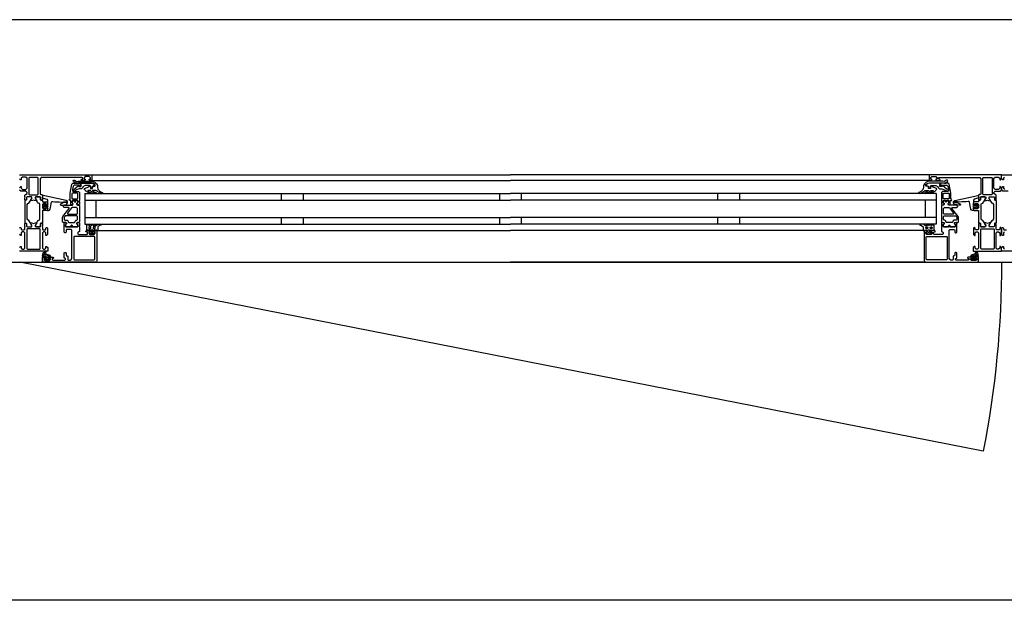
# Model space of a CAD drawing. Header units: millimetres. Extents: x -532 to 413144, y -532 to 654275.
# Tile 152 of 210: x 38700 to 39603, y 29168 to 29700. Entities that reach past the tile are written whole.
import ezdxf

# ---------------------------------------------------------------- set-up
doc = ezdxf.new("R2010")
doc.units = ezdxf.units.MM
doc.header["$LTSCALE"] = 100
for name, color, linetype in [('A-0310-KOZIJN-BU', 7, 'Continuous'), ('A-0410-AFWERKING-GEVEL', 7, 'Continuous'), ('BL313---_BUDEUR', 1, 'Continuous')]:
    doc.layers.add(name, color=color, linetype=linetype)

msp = doc.modelspace()

# ---------------------------------------------------------------- linework, layer by layer
at = {"layer": 'A-0310-KOZIJN-BU'}
for p, q in [((38940, 29540.625), (38940, 29534.625)), ((38960, 29540.625), (38960, 29534.625)), ((39140, 29540.625), (39140, 29534.625)), ((39160, 29534.625), (39160, 29540.625)), ((39340, 29534.625), (39340, 29540.625)), ((39360, 29534.625), (39360, 29540.625)), ((38940, 29518.625), (38940, 29512.625)), ((38960, 29518.625), (38960, 29512.625)), ((39140, 29518.625), (39140, 29512.625)), ((39160, 29512.625), (39160, 29518.625)), ((39340, 29512.625), (39340, 29518.625)), ((39360, 29512.625), (39360, 29518.625))]:
    msp.add_line(p, q, dxfattribs=at)
at = {"layer": 'A-0310-KOZIJN-BU', "ltscale": 10}
for points in [[(40500, 29700), (21600, 29700)], [(38700, 29557.625), (38766, 29557.625), (38766.5, 29557.125), (38766.5, 29553.125), (38766, 29552.625), (38764.5, 29552.625), (38764, 29553.125), (38764, 29553.625), (38765, 29553.625), (38765, 29555.125), (38764, 29556.125), (38760.25, 29556.125), (38759.25, 29555.125), (38759.25, 29553.625), (38760.25, 29553.625), (38760.25, 29553.125), (38759.75, 29552.625), (38756.75, 29552.625), (38756.25, 29553.125), (38756.75, 29553.625), (38757.25, 29553.625), (38758.25, 29554.125), (38758.25, 29554.9375), (38757.25, 29555.4375), (38726, 29555.4375), (38719.875, 29555.1875), (38719, 29554.1875), (38719, 29540.125), (38719.5, 29539.625), (38720.5, 29539.625), (38721, 29539.125), (38721, 29537.625), (38720.75, 29536.90625), (38721, 29536.625), (38721, 29534.71875), (38720.625, 29534.4375), (38719.625, 29534.4375), (38719.375, 29534.71875), (38719.375, 29537.125), (38718.875, 29537.625), (38715, 29537.625), (38714.5, 29537.125), (38714.5, 29536.4375), (38715.875, 29534.03125), (38715.875, 29533.9375), (38715.8125, 29533.84375), (38715.75, 29533.8125), (38713.875, 29534.34375), (38713, 29534.53125), (38712.0625, 29534.34375), (38710.25, 29533.84375), (38710.125, 29533.84375), (38710.0625, 29533.9375), (38710.0625, 29534.03125), (38711.5, 29536.4375), (38711.5, 29537.125), (38711, 29537.625), (38707.09375, 29537.625), (38706.59375, 29537.125), (38706.59375, 29534.71875), (38706.28125, 29534.4375), (38705.28125, 29534.4375), (38705, 29534.71875), (38705, 29536.625), (38705.1875, 29537.34375), (38705, 29537.625), (38705, 29539.125), (38705.5, 29539.625), (38706, 29539.625), (38707, 29540.625), (38707, 29541.625), (38706, 29542.625), (38701.1875, 29542.625), (38700.1875, 29543.625)], [(38700.1875, 29545.9375), (38701.1875, 29546.9375), (38701.6875, 29546.9375), (38701.6875, 29545.4375), (38702.6875, 29544.4375), (38706, 29544.4375), (38707, 29545.4375), (38707, 29554.625), (38706, 29555.625), (38702.6875, 29555.625), (38701.6875, 29554.625), (38701.6875, 29553.125), (38701.09375, 29553.125), (38700, 29554.21875)], [(38717.125, 29554.9375), (38716.625, 29555.4375), (38709.25, 29555.4375), (38708.75, 29554.9375), (38708.75, 29539.9375), (38709.25, 29539.4375), (38716.625, 29539.4375), (38717.125, 29539.9375), (38717.125, 29554.9375)], [(38756, 29550.125), (38756, 29547.3125), (38755, 29547.3125), (38755, 29548.3125), (38750.25, 29548.3125), (38749.25, 29547.5), (38748.75, 29544.28125), (38748.75, 29543.03125), (38749.25, 29542.53125), (38754, 29542.53125), (38755, 29541.53125), (38755, 29534.125), (38754.75, 29533.9375), (38754.75, 29533.3125), (38755, 29533.125), (38755, 29530.65625), (38754.75, 29530.40625), (38754.5, 29530.3125), (38753.25, 29530.5), (38752.75, 29530.625), (38752.5, 29531.125), (38752.75, 29531.65625), (38753.5, 29532), (38753.5, 29532.34375), (38753.5, 29533.9375), (38753.25, 29534.125), (38748.5, 29534.125), (38748.25, 29534.03125), (38748.25, 29533.9375), (38748.25, 29532.34375), (38748.25, 29532), (38749, 29531.53125), (38749.25, 29531.125), (38749, 29530.71875), (38748.5, 29530.5), (38747.25, 29530.3125), (38747, 29530.40625), (38747, 29530.65625), (38747, 29533.125), (38747, 29533.3125), (38747, 29533.9375), (38747, 29534.125), (38746, 29534.125), (38745.5, 29534.71875), (38746, 29535.3125), (38746.5, 29535.3125), (38746.5, 29541.03125), (38748, 29549.28125), (38749, 29550.125), (38756, 29550.125)], [(38766, 29557.625), (39150, 29557.625)], [(38766, 29552.625), (39150, 29552.625)], [(39534, 29557.625), (39150, 29557.625)], [(39534, 29552.625), (39150, 29552.625)], [(39544, 29550.125), (39544, 29547.3125), (39545, 29547.3125), (39545, 29548.3125), (39549.75, 29548.3125), (39550.75, 29547.5), (39551.25, 29544.28125), (39551.25, 29543.03125), (39550.75, 29542.53125), (39546, 29542.53125), (39545, 29541.53125), (39545, 29534.125), (39545.25, 29533.9375), (39545.25, 29533.3125), (39545, 29533.125), (39545, 29530.65625), (39545.25, 29530.40625), (39545.5, 29530.3125), (39546.75, 29530.5), (39547.25, 29530.625), (39547.5, 29531.125), (39547.25, 29531.65625), (39546.5, 29532), (39546.5, 29532.34375), (39546.5, 29533.9375), (39546.75, 29534.125), (39551.5, 29534.125), (39551.75, 29534.03125), (39551.75, 29533.9375), (39551.75, 29532.34375), (39551.75, 29532), (39551, 29531.53125), (39550.75, 29531.125), (39551, 29530.71875), (39551.5, 29530.5), (39552.75, 29530.3125), (39553, 29530.40625), (39553, 29530.65625), (39553, 29533.125), (39553, 29533.3125), (39553, 29533.9375), (39553, 29534.125), (39554, 29534.125), (39554.5, 29534.71875), (39554, 29535.3125), (39553.5, 29535.3125), (39553.5, 29541.03125), (39552, 29549.28125), (39551, 29550.125), (39544, 29550.125)], [(39582.875, 29554.9375), (39583.375, 29555.4375), (39590.75, 29555.4375), (39591.25, 29554.9375), (39591.25, 29539.9375), (39590.75, 29539.4375), (39583.375, 29539.4375), (39582.875, 29539.9375), (39582.875, 29554.9375)], [(39602.6875, 29555.625), (39601.6875, 29554.625), (39601.6875, 29553.125), (39601.09375, 29553.125), (39600, 29554.21875), (39600, 29557.625), (39666, 29557.625)], [(38760, 29540.625), (39150, 29540.625)], [(38760, 29540.625), (38760, 29512.625)], [(39540, 29540.625), (39150, 29540.625)], [(39540, 29540.625), (39540, 29512.625)], [(39606, 29542.625), (39601.1875, 29542.625), (39600.1875, 29543.625), (39600.1875, 29545.9375), (39601.1875, 29546.9375), (39601.6875, 29546.9375), (39601.6875, 29545.4375), (39602.6875, 29544.4375)], [(38730.5, 29533.3125), (38732.5, 29533.09375), (38734.5, 29532.9375), (38736.5, 29532.84375), (38738.5, 29532.8125), (38740.5, 29532.875), (38742.5, 29533), (38742.75, 29532.90625), (38743, 29532.59375), (38742.75, 29532.28125), (38740.75, 29532.34375), (38737.5, 29530.9375), (38737.25, 29530.59375), (38737.75, 29530.25), (38738, 29530.03125), (38739.5, 29529.90625), (38743, 29530.6875), (38744, 29532.1875), (38744, 29533.28125), (38742.75, 29534.3125), (38721.875, 29538.9375), (38721.375, 29538.84375), (38721.25, 29538.46875), (38721.25, 29536.9375), (38721.625, 29536.4375), (38725, 29535.53125), (38725.75, 29534.5625), (38725.75, 29531.3125), (38726.25, 29530.8125), (38725.75, 29530.3125), (38723.875, 29530.3125), (38723.875, 29531.03125), (38723.75, 29531.28125), (38723.375, 29531.28125), (38721.625, 29529.6875), (38721.25, 29528.9375), (38721.625, 29528.15625), (38723.375, 29526.5625), (38723.75, 29526.5625), (38723.875, 29526.8125), (38723.875, 29527.53125), (38725.75, 29527.53125), (38726.25, 29527.03125), (38725.75, 29526.53125), (38725.75, 29524.9375), (38726.625, 29524.9375), (38727.625, 29525.28125), (38728.125, 29526.15625), (38729.25, 29532.53125), (38729.75, 29533.1875), (38730.5, 29533.3125)], [(38745.5, 29527), (38745.5, 29527.5), (38745, 29527.78125), (38741, 29527.78125), (38740, 29528.78125), (38741, 29529.78125), (38746.5, 29529.78125), (38747, 29530.0625), (38748.5, 29530.0625), (38749, 29530.5625), (38749, 29531.4375), (38748.25, 29532.1875), (38748.25, 29533.5625), (38748.75, 29534.0625), (38750, 29534.0625), (38750.25, 29534), (38750.25, 29533.78125), (38750.25, 29533.3125), (38750.5, 29532.875), (38751, 29532.71875), (38751.25, 29532.875), (38751.5, 29533.3125), (38751.5, 29533.8125), (38751.5, 29534), (38751.75, 29534.0625), (38753, 29534.0625), (38753.5, 29533.5625), (38753.5, 29532.1875), (38752.75, 29531.4375), (38752.75, 29530.5625), (38753.25, 29530.0625), (38754.5, 29530.0625), (38755, 29529.5625), (38755, 29514.6875), (38754.5, 29514.1875), (38753.25, 29514.1875), (38752.75, 29513.6875), (38752.75, 29512.8125), (38753.5, 29512.03125), (38753.5, 29510.6875), (38753, 29510.1875), (38748.75, 29510.1875), (38748.5, 29510.3125), (38748.5, 29510.625), (38748.5, 29510.9375), (38748.25, 29511.3125), (38748, 29511.53125), (38747.5, 29511.3125), (38747.25, 29510.9375), (38747.25, 29510.625), (38747.25, 29510.3125), (38747, 29510.1875), (38742.75, 29510.1875), (38742.25, 29510.6875), (38742.25, 29512.03125), (38743, 29512.8125), (38743, 29513.6875), (38742.5, 29514.1875), (38740, 29514.1875), (38739.5, 29514.6875), (38739.5, 29518.53125), (38739.75, 29519.53125), (38745.5, 29527)], [(38760, 29534.625), (39150, 29534.625)], [(38770, 29534.625), (38770, 29518.625)], [(39540, 29534.625), (39150, 29534.625)], [(39530, 29534.625), (39530, 29518.625)], [(39554.5, 29527), (39554.5, 29527.5), (39555, 29527.78125), (39559, 29527.78125), (39560, 29528.78125), (39559, 29529.78125), (39553.5, 29529.78125), (39553, 29530.0625), (39551.5, 29530.0625), (39551, 29530.5625), (39551, 29531.4375), (39551.75, 29532.1875), (39551.75, 29533.5625), (39551.25, 29534.0625), (39550, 29534.0625), (39549.75, 29534), (39549.75, 29533.78125), (39549.75, 29533.3125), (39549.5, 29532.875), (39549, 29532.71875), (39548.75, 29532.875), (39548.5, 29533.3125), (39548.5, 29533.8125), (39548.5, 29534), (39548.25, 29534.0625), (39547, 29534.0625), (39546.5, 29533.5625), (39546.5, 29532.1875), (39547.25, 29531.4375), (39547.25, 29530.5625), (39546.75, 29530.0625), (39545.5, 29530.0625), (39545, 29529.5625), (39545, 29514.6875), (39545.5, 29514.1875), (39546.75, 29514.1875), (39547.25, 29513.6875), (39547.25, 29512.8125), (39546.5, 29512.03125), (39546.5, 29510.6875), (39547, 29510.1875), (39551.25, 29510.1875), (39551.5, 29510.3125), (39551.5, 29510.625), (39551.5, 29510.9375), (39551.75, 29511.3125), (39552, 29511.53125), (39552.5, 29511.3125), (39552.75, 29510.9375), (39552.75, 29510.625), (39552.75, 29510.3125), (39553, 29510.1875), (39557.25, 29510.1875), (39557.75, 29510.6875), (39557.75, 29512.03125), (39557, 29512.8125), (39557, 29513.6875), (39557.5, 29514.1875), (39560, 29514.1875), (39560.5, 29514.6875), (39560.5, 29518.53125), (39560.25, 29519.53125), (39554.5, 29527)], [(39569.5, 29533.3125), (39567.5, 29533.09375), (39565.5, 29532.9375), (39563.5, 29532.84375), (39561.5, 29532.8125), (39559.5, 29532.875), (39557.5, 29533), (39557.25, 29532.90625), (39557, 29532.59375), (39557.25, 29532.28125), (39559.25, 29532.34375), (39562.5, 29530.9375), (39562.75, 29530.59375), (39562.25, 29530.25), (39562, 29530.03125), (39560.5, 29529.90625), (39557, 29530.6875), (39556, 29532.1875), (39556, 29533.28125), (39557.25, 29534.3125), (39578.125, 29538.9375), (39578.625, 29538.84375), (39578.75, 29538.46875), (39578.75, 29536.9375), (39578.375, 29536.4375), (39575, 29535.53125), (39574.25, 29534.5625), (39574.25, 29531.3125), (39573.75, 29530.8125), (39574.25, 29530.3125), (39576.125, 29530.3125), (39576.125, 29531.03125), (39576.25, 29531.28125), (39576.625, 29531.28125), (39578.375, 29529.6875), (39578.75, 29528.9375), (39578.375, 29528.15625), (39576.625, 29526.5625), (39576.25, 29526.5625), (39576.125, 29526.8125), (39576.125, 29527.53125), (39574.25, 29527.53125), (39573.75, 29527.03125), (39574.25, 29526.53125), (39574.25, 29524.9375), (39573.375, 29524.9375), (39572.375, 29525.28125), (39571.875, 29526.15625), (39570.75, 29532.53125), (39570.25, 29533.1875), (39569.5, 29533.3125)], [(38725.625, 29529.53125), (38726.25, 29528.9375), (38725.625, 29528.3125), (38722.875, 29528.3125), (38722.25, 29528.9375), (38722.875, 29529.53125), (38725.625, 29529.53125)], [(38752.75, 29521.78125), (38753.25, 29522.28125), (38753.25, 29526.78125), (38752.25, 29527.78125), (38748.25, 29527.78125), (38747.75, 29527.59375), (38744, 29522.59375), (38744, 29522.0625), (38744.5, 29521.78125), (38752.75, 29521.78125)], [(39547.25, 29521.78125), (39546.75, 29522.28125), (39546.75, 29526.78125), (39547.75, 29527.78125), (39551.75, 29527.78125), (39552.25, 29527.59375), (39556, 29522.59375), (39556, 29522.0625), (39555.5, 29521.78125), (39547.25, 29521.78125)], [(39574.375, 29529.53125), (39573.75, 29528.9375), (39574.375, 29528.3125), (39577.125, 29528.3125), (39577.75, 29528.9375), (39577.125, 29529.53125), (39574.375, 29529.53125)], [(38700.1875, 29508.8125), (38700.6875, 29509.3125), (38701.1875, 29509.3125), (38701.6875, 29508.8125), (38701.6875, 29507.8125), (38702.1875, 29507.3125), (38704.5, 29507.3125), (38705, 29507.8125), (38705, 29510.125), (38705.1875, 29510.84375), (38705, 29511.125), (38705, 29513.03125), (38705.28125, 29513.3125), (38706.28125, 29513.3125), (38706.59375, 29513.03125), (38706.59375, 29510.625), (38707.09375, 29510.125), (38711, 29510.125), (38711.5, 29510.625), (38711.5, 29511.3125), (38710.0625, 29513.71875), (38710.0625, 29513.78125), (38710.0625, 29513.84375), (38710.1875, 29513.9375), (38711.375, 29513.6875), (38713, 29513.21875), (38714.5625, 29513.6875), (38715.6875, 29513.90625), (38715.875, 29513.71875), (38714.5, 29511.3125), (38714.5, 29510.625), (38715, 29510.125), (38718.875, 29510.125), (38719.375, 29510.625), (38719.375, 29513.03125), (38719.625, 29513.3125), (38720.625, 29513.3125), (38721, 29513.03125), (38721, 29511.125), (38720.75, 29510.40625), (38721, 29510.125), (38721, 29507.8125), (38721.5, 29507.3125), (38723.75, 29507.3125), (38724.25, 29507.8125), (38724.25, 29508.8125), (38724.75, 29509.3125), (38725.25, 29509.3125), (38725.75, 29508.8125), (38725.75, 29503.125), (38724.75, 29502.125), (38724.25, 29502.125), (38724.25, 29504.625), (38723.25, 29505.625), (38722, 29505.625), (38721, 29504.625), (38721, 29497.625), (38721, 29496.625), (38721, 29490.625), (38722, 29489.625), (38723.25, 29489.625), (38724.25, 29490.625), (38724.25, 29492.125), (38724.875, 29492.125), (38726, 29491.03125), (38726, 29487.625), (38700, 29487.625)], [(38771, 29506.125), (38771, 29479.125), (38770.5, 29477.9375), (38769.5, 29477.625), (38722.5, 29477.625), (38721.25, 29478.1875), (38721, 29479.125), (38721, 29482.125), (38723, 29482.125), (38723.5, 29481.625), (38723.5, 29481.125), (38722.5, 29481.125), (38722.5, 29480.125), (38723.5, 29479.125), (38727.5, 29479.125), (38728.5, 29480.125), (38728.5, 29481.125), (38727.5, 29481.125), (38727.5, 29481.625), (38728, 29482.125), (38730.75, 29482.125), (38731.125, 29481.96875), (38731.25, 29481.625), (38731.125, 29481.28125), (38730.75, 29481.125), (38730.5, 29481.125), (38730.125, 29480.96875), (38730, 29480.625), (38730, 29480.125), (38730.5, 29479.625), (38741.75, 29479.625), (38742.25, 29480.125), (38742.25, 29480.625), (38741, 29481.625), (38741, 29486.125), (38741.5, 29486.625), (38742.25, 29486.625), (38742.75, 29486.125), (38742.75, 29484.125), (38743.25, 29483.625), (38743.75, 29483.625), (38744.25, 29483.125), (38744.25, 29480.125), (38744.75, 29479.625), (38746.5, 29479.625), (38747.5, 29480.1875), (38748, 29481.125), (38748, 29507.125), (38747.5, 29507.625), (38743.25, 29507.625), (38742.75, 29507.125), (38742.75, 29505.125), (38742.25, 29504.625), (38741.5, 29504.625), (38741, 29505.125), (38741, 29510.125), (38741, 29510.3125), (38741, 29510.9375), (38741, 29511.125), (38741, 29513.59375), (38741, 29513.9375), (38741.25, 29513.9375), (38742.5, 29513.75), (38743, 29513.625), (38743.25, 29513.125), (38743, 29512.6875), (38742.25, 29512.25), (38742.25, 29511.90625), (38742.25, 29510.3125), (38742.5, 29510.125), (38753.25, 29510.125), (38753.5, 29510.3125), (38753.5, 29511.90625), (38753.5, 29512.25), (38752.75, 29512.59375), (38752.5, 29513.125), (38752.75, 29513.625), (38753.25, 29513.75), (38754.5, 29513.9375), (38754.75, 29513.84375), (38755, 29513.59375), (38755, 29511.125), (38754.75, 29510.9375), (38754.75, 29510.3125), (38755, 29510.125), (38755, 29505.9375), (38754.5, 29505.4375), (38754, 29505.4375), (38753.5, 29504.9375), (38753.5, 29503.625), (38754, 29503.125), (38762, 29503.125), (38762.5, 29503.625), (38762.5, 29504.9375), (38762, 29505.4375), (38760.75, 29505.4375), (38760.75, 29506.125), (38761.25, 29506.625), (38764, 29506.625), (38764.5, 29506.125), (38764.5, 29505.625), (38763.75, 29505.625), (38763.75, 29504.125), (38764.5, 29503.125), (38768.5, 29503.125), (38769.5, 29504.125), (38769.5, 29505.625), (38768.5, 29505.625), (38768.5, 29506.125), (38769, 29506.625), (38770.5, 29506.625), (38771, 29506.125)], [(38760, 29518.625), (39150, 29518.625)], [(38760, 29512.625), (39150, 29512.625)], [(39540, 29518.625), (39150, 29518.625)], [(39540, 29512.625), (39150, 29512.625)], [(39529, 29506.125), (39529, 29479.125), (39529.5, 29477.9375), (39530.5, 29477.625), (39577.5, 29477.625), (39578.75, 29478.1875), (39579, 29479.125), (39579, 29482.125), (39577, 29482.125), (39576.5, 29481.625), (39576.5, 29481.125), (39577.5, 29481.125), (39577.5, 29480.125), (39576.5, 29479.125), (39572.5, 29479.125), (39571.5, 29480.125), (39571.5, 29481.125), (39572.5, 29481.125), (39572.5, 29481.625), (39572, 29482.125), (39569.25, 29482.125), (39568.875, 29481.96875), (39568.75, 29481.625), (39568.875, 29481.28125), (39569.25, 29481.125), (39569.5, 29481.125), (39569.875, 29480.96875), (39570, 29480.625), (39570, 29480.125), (39569.5, 29479.625), (39558.25, 29479.625), (39557.75, 29480.125), (39557.75, 29480.625), (39559, 29481.625), (39559, 29486.125), (39558.5, 29486.625), (39557.75, 29486.625), (39557.25, 29486.125), (39557.25, 29484.125), (39556.75, 29483.625), (39556.25, 29483.625), (39555.75, 29483.125), (39555.75, 29480.125), (39555.25, 29479.625), (39553.5, 29479.625), (39552.5, 29480.1875), (39552, 29481.125), (39552, 29507.125), (39552.5, 29507.625), (39556.75, 29507.625), (39557.25, 29507.125), (39557.25, 29505.125), (39557.75, 29504.625), (39558.5, 29504.625), (39559, 29505.125), (39559, 29510.125), (39559, 29510.3125), (39559, 29510.9375), (39559, 29511.125), (39559, 29513.59375), (39559, 29513.9375), (39558.75, 29513.9375), (39557.5, 29513.75), (39557, 29513.625), (39556.75, 29513.125), (39557, 29512.6875), (39557.75, 29512.25), (39557.75, 29511.90625), (39557.75, 29510.3125), (39557.5, 29510.125), (39546.75, 29510.125), (39546.5, 29510.3125), (39546.5, 29511.90625), (39546.5, 29512.25), (39547.25, 29512.59375), (39547.5, 29513.125), (39547.25, 29513.625), (39546.75, 29513.75), (39545.5, 29513.9375), (39545.25, 29513.84375), (39545, 29513.59375), (39545, 29511.125), (39545.25, 29510.9375), (39545.25, 29510.3125), (39545, 29510.125), (39545, 29505.9375), (39545.5, 29505.4375), (39546, 29505.4375), (39546.5, 29504.9375), (39546.5, 29503.625), (39546, 29503.125), (39538, 29503.125), (39537.5, 29503.625), (39537.5, 29504.9375), (39538, 29505.4375), (39539.25, 29505.4375), (39539.25, 29506.125), (39538.75, 29506.625), (39536, 29506.625), (39535.5, 29506.125), (39535.5, 29505.625), (39536.25, 29505.625), (39536.25, 29504.125), (39535.5, 29503.125), (39531.5, 29503.125), (39530.5, 29504.125), (39530.5, 29505.625), (39531.5, 29505.625), (39531.5, 29506.125), (39531, 29506.625), (39529.5, 29506.625), (39529, 29506.125)], [(38700, 29491.03125), (38701.09375, 29492.125), (38701.6875, 29492.125), (38701.6875, 29490.625), (38702.6875, 29489.625), (38704, 29489.625), (38705, 29490.625), (38705, 29496.625), (38705, 29497.625), (38705, 29504.625), (38704, 29505.625), (38702.6875, 29505.625), (38701.6875, 29504.625), (38701.6875, 29502.125), (38701.1875, 29502.125), (38700.1875, 29503.125)], [(38771.5, 29506.625), (39150, 29506.625)], [(39528.5, 29506.625), (39150, 29506.625)], [(39602.6875, 29505.625), (39601.6875, 29504.625), (39601.6875, 29502.125), (39601.1875, 29502.125), (39600.1875, 29503.125), (39600.1875, 29508.8125), (39600.6875, 29509.3125), (39601.1875, 29509.3125), (39601.6875, 29508.8125), (39601.6875, 29507.8125), (39602.1875, 29507.3125), (39604.5, 29507.3125)], [(39626, 29487.625), (39600, 29487.625), (39600, 29491.03125), (39601.09375, 29492.125), (39601.6875, 29492.125), (39601.6875, 29490.625), (39602.6875, 29489.625)], [(38724, 29483.03125), (38724, 29482.5), (38724.125, 29482.4375), (38726.75, 29482.4375), (38726.875, 29482.5), (38726.875, 29483.25), (38726.75, 29483.4375), (38722.5, 29485.03125), (38722.375, 29485), (38722.375, 29484.9375), (38722.125, 29483.75), (38722.25, 29483.53125), (38723.5, 29483.53125), (38724, 29483.03125)], [(38724.25, 29481.3125), (38724.25, 29480.53125), (38724.375, 29480.3125), (38726.625, 29480.3125), (38726.875, 29480.5), (38726.875, 29481.3125), (38726.5, 29481.71875), (38724.625, 29481.71875), (38724.25, 29481.3125)], [(38769.5, 29477.625), (39150, 29477.625)], [(39530.5, 29477.625), (39150, 29477.625)], [(39576, 29483.03125), (39576, 29482.5), (39575.875, 29482.4375), (39573.25, 29482.4375), (39573.125, 29482.5), (39573.125, 29483.25), (39573.25, 29483.4375), (39577.5, 29485.03125), (39577.625, 29485), (39577.625, 29484.9375), (39577.875, 29483.75), (39577.75, 29483.53125), (39576.5, 29483.53125), (39576, 29483.03125)], [(39575.75, 29481.3125), (39575.75, 29480.53125), (39575.625, 29480.3125), (39573.375, 29480.3125), (39573.125, 29480.5), (39573.125, 29481.3125), (39573.5, 29481.71875), (39575.375, 29481.71875), (39575.75, 29481.3125)]]:
    msp.add_lwpolyline(points, dxfattribs=at)
for points in [[(38766, 29550.53125), (38754, 29550.53125), (38752.25, 29550.1875), (38751.5, 29550.25), (38749.5, 29551.5625), (38749.25, 29552.40625), (38750, 29552.9375), (38750.5, 29552.78125), (38752, 29551.8125), (38752.25, 29551.75), (38752.25, 29551.75), (38753.75, 29552.03125), (38766, 29552.03125), (38767.5, 29551.75), (38769, 29551), (38769.5, 29550.71875), (38770.5, 29549.4375), (38771.5, 29547.84375), (38771.5, 29546.5), (38771.5, 29545.8125), (38772, 29545.1875), (38772, 29544.53125), (38772.5, 29543.9375), (38773, 29543.40625), (38773.5, 29542.90625), (38774, 29542.4375), (38774.5, 29542.03125), (38775, 29541.6875), (38776, 29541.4375), (38776, 29540.9375), (38775.5, 29540.75), (38774.5, 29540.96875), (38773.5, 29541.25), (38773, 29541.625), (38772, 29542.03125), (38771.5, 29542.53125), (38770.5, 29543.09375), (38770, 29543.25), (38767.5, 29543.53125), (38767, 29543.34375), (38767, 29543.09375), (38767.5, 29542.65625), (38768.5, 29542.28125), (38769, 29542), (38769.5, 29541.75), (38770.5, 29541.3125), (38770.5, 29541.125), (38770, 29540.75), (38769.5, 29540.84375), (38768.5, 29541.03125), (38768, 29541.25), (38767.5, 29541.5625), (38766.5, 29541.9375), (38766, 29542.375), (38765.5, 29542.84375), (38765, 29543.40625), (38764.5, 29543.53125), (38763, 29543.53125), (38762.75, 29543.34375), (38762.75, 29543.0625), (38763.25, 29542.65625), (38763.75, 29542.3125), (38764, 29542.03125), (38764.5, 29541.8125), (38765.5, 29541.6875), (38765.5, 29541.0625), (38765, 29540.75), (38764, 29540.96875), (38763.5, 29541.21875), (38763, 29541.53125), (38762.25, 29541.90625), (38761.75, 29542.3125), (38761, 29542.78125), (38760.5, 29543.3125), (38760, 29543.875), (38759.25, 29544.6875), (38759.75, 29545.15625), (38760.5, 29545.40625), (38761.25, 29545.6875), (38762, 29546), (38762.75, 29546.40625), (38763.25, 29546.84375), (38764, 29547.3125), (38764.5, 29547.65625), (38764.5, 29547.59375), (38765, 29547.3125), (38765, 29545.65625), (38765, 29545.34375), (38767, 29545.34375), (38767, 29545.65625), (38767, 29547.15625), (38767.5, 29547.4375), (38769, 29547.4375), (38769.5, 29547.75), (38769.5, 29548.46875), (38769.5, 29548.75), (38768, 29549.9375), (38768, 29550.09375)], [(38757, 29544.9375), (38754.75, 29544.9375), (38751.5, 29543.625), (38751, 29542.90625), (38750.5, 29542.625), (38749.75, 29542.90625), (38749.5, 29543.625), (38749.75, 29544.34375), (38749.75, 29544.4375), (38754, 29547.8125), (38754.5, 29547.8125), (38754.5, 29546.9375), (38756.5, 29546.9375), (38756.5, 29549.03125), (38756.25, 29549.3125), (38756.25, 29550.125), (38766, 29550.125), (38767.5, 29549.71875), (38769, 29548.5625), (38769, 29548), (38768.5, 29547.625), (38767.5, 29547.625), (38767, 29547.125), (38767, 29546.125), (38766.5, 29545.625), (38765.5, 29545.625), (38765, 29546.125), (38765, 29547.4375), (38764.5, 29547.9375), (38760.25, 29547.9375), (38758.25, 29546.8125), (38758.25, 29546.09375)], [(39534, 29550.53125), (39546, 29550.53125), (39547.75, 29550.1875), (39548.5, 29550.25), (39550.5, 29551.5625), (39550.75, 29552.40625), (39550, 29552.9375), (39549.5, 29552.78125), (39548, 29551.8125), (39547.75, 29551.75), (39547.75, 29551.75), (39546.25, 29552.03125), (39534, 29552.03125), (39532.5, 29551.75), (39531, 29551), (39530.5, 29550.71875), (39529.5, 29549.4375), (39528.5, 29547.84375), (39528.5, 29546.5), (39528.5, 29545.8125), (39528, 29545.1875), (39528, 29544.53125), (39527.5, 29543.9375), (39527, 29543.40625), (39526.5, 29542.90625), (39526, 29542.4375), (39525.5, 29542.03125), (39525, 29541.6875), (39524, 29541.4375), (39524, 29540.9375), (39524.5, 29540.75), (39525.5, 29540.96875), (39526.5, 29541.25), (39527, 29541.625), (39528, 29542.03125), (39528.5, 29542.53125), (39529.5, 29543.09375), (39530, 29543.25), (39532.5, 29543.53125), (39533, 29543.34375), (39533, 29543.09375), (39532.5, 29542.65625), (39531.5, 29542.28125), (39531, 29542), (39530.5, 29541.75), (39529.5, 29541.3125), (39529.5, 29541.125), (39530, 29540.75), (39530.5, 29540.84375), (39531.5, 29541.03125), (39532, 29541.25), (39532.5, 29541.5625), (39533.5, 29541.9375), (39534, 29542.375), (39534.5, 29542.84375), (39535, 29543.40625), (39535.5, 29543.53125), (39537, 29543.53125), (39537.25, 29543.34375), (39537.25, 29543.0625), (39536.75, 29542.65625), (39536.25, 29542.3125), (39536, 29542.03125), (39535.5, 29541.8125), (39534.5, 29541.6875), (39534.5, 29541.0625), (39535, 29540.75), (39536, 29540.96875), (39536.5, 29541.21875), (39537, 29541.53125), (39537.75, 29541.90625), (39538.25, 29542.3125), (39539, 29542.78125), (39539.5, 29543.3125), (39540, 29543.875), (39540.75, 29544.6875), (39540.25, 29545.15625), (39539.5, 29545.40625), (39538.75, 29545.6875), (39538, 29546), (39537.25, 29546.40625), (39536.75, 29546.84375), (39536, 29547.3125), (39535.5, 29547.65625), (39535.5, 29547.59375), (39535, 29547.3125), (39535, 29545.65625), (39535, 29545.34375), (39533, 29545.34375), (39533, 29545.65625), (39533, 29547.15625), (39532.5, 29547.4375), (39531, 29547.4375), (39530.5, 29547.75), (39530.5, 29548.46875), (39530.5, 29548.75), (39532, 29549.9375), (39532, 29550.09375)], [(39543, 29544.9375), (39545.25, 29544.9375), (39548.5, 29543.625), (39549, 29542.90625), (39549.5, 29542.625), (39550.25, 29542.90625), (39550.5, 29543.625), (39550.25, 29544.34375), (39550.25, 29544.4375), (39546, 29547.8125), (39545.5, 29547.8125), (39545.5, 29546.9375), (39543.5, 29546.9375), (39543.5, 29549.03125), (39543.75, 29549.3125), (39543.75, 29550.125), (39534, 29550.125), (39532.5, 29549.71875), (39531, 29548.5625), (39531, 29548), (39531.5, 29547.625), (39532.5, 29547.625), (39533, 29547.125), (39533, 29546.125), (39533.5, 29545.625), (39534.5, 29545.625), (39535, 29546.125), (39535, 29547.4375), (39535.5, 29547.9375), (39539.75, 29547.9375), (39541.75, 29546.8125), (39541.75, 29546.09375)], [(39595, 29537.625), (39595, 29539.125), (39594.5, 29539.625), (39594, 29539.625), (39593, 29540.625), (39593, 29541.625), (39594, 29542.625), (39598.8125, 29542.625), (39599.8125, 29543.625), (39599.8125, 29545.9375), (39598.8125, 29546.9375), (39598.3125, 29546.9375), (39598.3125, 29545.4375), (39597.3125, 29544.4375), (39594, 29544.4375), (39593, 29545.4375), (39593, 29554.625), (39594, 29555.625), (39597.3125, 29555.625), (39598.3125, 29554.625), (39598.3125, 29553.125), (39598.90625, 29553.125), (39600, 29554.21875), (39600, 29557.625), (39534, 29557.625), (39533.5, 29557.125), (39533.5, 29553.125), (39534, 29552.625), (39535.5, 29552.625), (39536, 29553.125), (39536, 29553.625), (39535, 29553.625), (39535, 29555.125), (39536, 29556.125), (39539.75, 29556.125), (39540.75, 29555.125), (39540.75, 29553.625), (39539.75, 29553.625), (39539.75, 29553.125), (39540.25, 29552.625), (39543.25, 29552.625), (39543.75, 29553.125), (39543.25, 29553.625), (39542.75, 29553.625), (39541.75, 29554.125), (39541.75, 29554.9375), (39542.75, 29555.4375), (39574, 29555.4375), (39580.125, 29555.1875), (39581, 29554.1875), (39581, 29540.125), (39580.5, 29539.625), (39579.5, 29539.625), (39579, 29539.125), (39579, 29537.625), (39579.25, 29536.90625), (39579, 29536.625), (39579, 29534.71875), (39579.375, 29534.4375), (39580.375, 29534.4375), (39580.625, 29534.71875), (39580.625, 29537.125), (39581.125, 29537.625), (39585, 29537.625), (39585.5, 29537.125), (39585.5, 29536.4375), (39584.125, 29534.03125), (39584.125, 29533.9375), (39584.1875, 29533.84375), (39584.25, 29533.8125), (39586.125, 29534.34375), (39587, 29534.53125), (39587.9375, 29534.34375), (39589.75, 29533.84375), (39589.875, 29533.84375), (39589.9375, 29533.9375), (39589.9375, 29534.03125), (39588.5, 29536.4375), (39588.5, 29537.125), (39589, 29537.625), (39592.90625, 29537.625), (39593.40625, 29537.125), (39593.40625, 29534.71875), (39593.71875, 29534.4375), (39594.71875, 29534.4375), (39595, 29534.71875), (39595, 29536.625), (39594.8125, 29537.34375)], [(38748, 29540.53125), (38748, 29536.125), (38748.5, 29535.625), (38753, 29535.625), (38753.5, 29536.125), (38753.5, 29540.53125), (38753, 29541.03125), (38748.5, 29541.03125)], [(39552, 29540.53125), (39552, 29536.125), (39551.5, 29535.625), (39547, 29535.625), (39546.5, 29536.125), (39546.5, 29540.53125), (39547, 29541.03125), (39551.5, 29541.03125)], [(38706.28125, 29513.3125), (38706.59375, 29513.03125), (38706.59375, 29510.625), (38707.09375, 29510.125), (38710.625, 29510.125), (38711.4375, 29510.84375), (38711.3125, 29511.65625), (38709.375, 29515.0625), (38708.625, 29515.84375), (38707.6875, 29516.375), (38707.1875, 29517.25), (38707.1875, 29530.5), (38707.6875, 29531.375), (38708.625, 29531.90625), (38709.375, 29532.6875), (38711.3125, 29536.09375), (38711.3125, 29537.1875), (38710.625, 29537.625), (38707.09375, 29537.625), (38706.59375, 29537.125), (38706.59375, 29534.71875), (38706.28125, 29534.4375), (38705.5, 29534.4375), (38705, 29533.9375), (38705, 29513.8125), (38705.5, 29513.3125)], [(38719.625, 29513.3125), (38719.375, 29513.03125), (38719.375, 29510.625), (38718.875, 29510.125), (38715.3125, 29510.125), (38714.5, 29510.84375), (38714.625, 29511.65625), (38716.5, 29515.0625), (38717.25, 29515.84375), (38718.25, 29516.375), (38718.75, 29517.25), (38718.75, 29530.5), (38718.25, 29531.375), (38717.25, 29531.90625), (38716.5, 29532.6875), (38714.625, 29536.09375), (38714.625, 29537.1875), (38715.3125, 29537.625), (38718.875, 29537.625), (38719.375, 29537.125), (38719.375, 29534.71875), (38719.625, 29534.4375), (38720.5, 29534.4375), (38721, 29533.9375), (38721, 29532.9375), (38725.25, 29532.9375), (38725.75, 29532.4375), (38725.75, 29531.59375), (38725, 29530.625), (38724.25, 29530.4375), (38724.25, 29531.4375), (38722, 29531.4375), (38721, 29530.4375), (38721, 29527.4375), (38722, 29526.4375), (38724.25, 29526.4375), (38724.25, 29527.4375), (38725, 29527.21875), (38725.75, 29526.25), (38725.75, 29525.4375), (38725.25, 29524.9375), (38721, 29524.9375), (38721, 29513.8125), (38720.5, 29513.3125)], [(38751, 29532.71875), (38751.25, 29532.84375), (38751.5, 29533.375), (38751.25, 29533.75), (38750.75, 29533.90625), (38750.5, 29533.75), (38750.25, 29533.375), (38750.5, 29532.84375)], [(39549, 29532.71875), (39548.75, 29532.84375), (39548.5, 29533.375), (39548.75, 29533.75), (39549.25, 29533.90625), (39549.5, 29533.75), (39549.75, 29533.375), (39549.5, 29532.84375)], [(39580.375, 29513.3125), (39580.625, 29513.03125), (39580.625, 29510.625), (39581.125, 29510.125), (39584.6875, 29510.125), (39585.5, 29510.84375), (39585.375, 29511.65625), (39583.5, 29515.0625), (39582.75, 29515.84375), (39581.75, 29516.375), (39581.25, 29517.25), (39581.25, 29530.5), (39581.75, 29531.375), (39582.75, 29531.90625), (39583.5, 29532.6875), (39585.375, 29536.09375), (39585.375, 29537.1875), (39584.6875, 29537.625), (39581.125, 29537.625), (39580.625, 29537.125), (39580.625, 29534.71875), (39580.375, 29534.4375), (39579.5, 29534.4375), (39579, 29533.9375), (39579, 29532.9375), (39574.75, 29532.9375), (39574.25, 29532.4375), (39574.25, 29531.59375), (39575, 29530.625), (39575.75, 29530.4375), (39575.75, 29531.4375), (39578, 29531.4375), (39579, 29530.4375), (39579, 29527.4375), (39578, 29526.4375), (39575.75, 29526.4375), (39575.75, 29527.4375), (39575, 29527.21875), (39574.25, 29526.25), (39574.25, 29525.4375), (39574.75, 29524.9375), (39579, 29524.9375), (39579, 29513.8125), (39579.5, 29513.3125)], [(39593.71875, 29513.3125), (39593.40625, 29513.03125), (39593.40625, 29510.625), (39592.90625, 29510.125), (39589.375, 29510.125), (39588.5625, 29510.84375), (39588.6875, 29511.65625), (39590.625, 29515.0625), (39591.375, 29515.84375), (39592.3125, 29516.375), (39592.8125, 29517.25), (39592.8125, 29530.5), (39592.3125, 29531.375), (39591.375, 29531.90625), (39590.625, 29532.6875), (39588.6875, 29536.09375), (39588.6875, 29537.1875), (39589.375, 29537.625), (39592.90625, 29537.625), (39593.40625, 29537.125), (39593.40625, 29534.71875), (39593.71875, 29534.4375), (39594.5, 29534.4375), (39595, 29533.9375), (39595, 29513.8125), (39594.5, 29513.3125)], [(38752.75, 29520.1875), (38742.5, 29520.1875), (38742, 29520), (38741, 29518.78125), (38741, 29518.5), (38741, 29516.6875), (38741.5, 29516.1875), (38743.75, 29516.1875), (38744.75, 29515.1875), (38744.75, 29514.6875), (38745.25, 29514.1875), (38750.5, 29514.1875), (38751, 29514.6875), (38751, 29515.1875), (38752, 29516.1875), (38752.75, 29516.1875), (38753.25, 29516.6875), (38753.25, 29519.6875)], [(39547.25, 29520.1875), (39557.5, 29520.1875), (39558, 29520), (39559, 29518.78125), (39559, 29518.5), (39559, 29516.6875), (39558.5, 29516.1875), (39556.25, 29516.1875), (39555.25, 29515.1875), (39555.25, 29514.6875), (39554.75, 29514.1875), (39549.5, 29514.1875), (39549, 29514.6875), (39549, 29515.1875), (39548, 29516.1875), (39547.25, 29516.1875), (39546.75, 29516.6875), (39546.75, 29519.6875)], [(39579, 29510.125), (39579, 29507.8125), (39578.5, 29507.3125), (39576.25, 29507.3125), (39575.75, 29507.8125), (39575.75, 29508.8125), (39575.25, 29509.3125), (39574.75, 29509.3125), (39574.25, 29508.8125), (39574.25, 29503.125), (39575.25, 29502.125), (39575.75, 29502.125), (39575.75, 29504.625), (39576.75, 29505.625), (39578, 29505.625), (39579, 29504.625), (39579, 29497.625), (39579, 29496.625), (39579, 29490.625), (39578, 29489.625), (39576.75, 29489.625), (39575.75, 29490.625), (39575.75, 29492.125), (39575.125, 29492.125), (39574, 29491.03125), (39574, 29487.625), (39600, 29487.625), (39600, 29491.03125), (39598.90625, 29492.125), (39598.3125, 29492.125), (39598.3125, 29490.625), (39597.3125, 29489.625), (39596, 29489.625), (39595, 29490.625), (39595, 29496.625), (39595, 29497.625), (39595, 29504.625), (39596, 29505.625), (39597.3125, 29505.625), (39598.3125, 29504.625), (39598.3125, 29502.125), (39598.8125, 29502.125), (39599.8125, 29503.125), (39599.8125, 29508.8125), (39599.3125, 29509.3125), (39598.8125, 29509.3125), (39598.3125, 29508.8125), (39598.3125, 29507.8125), (39597.8125, 29507.3125), (39595.5, 29507.3125), (39595, 29507.8125), (39595, 29510.125), (39594.8125, 29510.84375), (39595, 29511.125), (39595, 29513.03125), (39594.71875, 29513.3125), (39593.71875, 29513.3125), (39593.40625, 29513.03125), (39593.40625, 29510.625), (39592.90625, 29510.125), (39589, 29510.125), (39588.5, 29510.625), (39588.5, 29511.3125), (39589.9375, 29513.71875), (39589.9375, 29513.78125), (39589.9375, 29513.84375), (39589.8125, 29513.9375), (39588.625, 29513.6875), (39587, 29513.21875), (39585.4375, 29513.6875), (39584.3125, 29513.90625), (39584.125, 29513.71875), (39585.5, 29511.3125), (39585.5, 29510.625), (39585, 29510.125), (39581.125, 29510.125), (39580.625, 29510.625), (39580.625, 29513.03125), (39580.375, 29513.3125), (39579.375, 29513.3125), (39579, 29513.03125), (39579, 29511.125), (39579.25, 29510.40625)], [(38718.625, 29508.3125), (38707.28125, 29508.3125), (38706.78125, 29507.8125), (38706.78125, 29490.125), (38707.28125, 29489.625), (38718.625, 29489.625), (38719.125, 29490.125), (38719.125, 29507.8125)], [(38748, 29510.3125), (38748.25, 29510.4375), (38748.5, 29510.96875), (38748.25, 29511.34375), (38747.75, 29511.5), (38747.5, 29511.34375), (38747.25, 29510.96875), (38747.5, 29510.4375)], [(38772, 29507.4375), (38771.5, 29506.4375), (38771, 29506.03125), (38771, 29506.9375), (38769.5, 29506.9375), (38769, 29507.40625), (38768.5, 29507.40625), (38768.5, 29506.9375), (38768.5, 29505.625), (38768.5, 29505.3125), (38768.5, 29505.3125), (38769, 29505.09375), (38769, 29504.8125), (38768, 29503.78125), (38767.5, 29503.625), (38766, 29503.625), (38765.5, 29503.78125), (38764.5, 29504.8125), (38764.5, 29505), (38764.5, 29505.25), (38765, 29505.40625), (38765, 29505.625), (38765, 29506.9375), (38765, 29507.40625), (38764.5, 29507.40625), (38764, 29506.9375), (38762.25, 29506.9375), (38761.75, 29507.21875), (38761.75, 29511.21875), (38762.5, 29512.21875), (38762.75, 29512.4375), (38763.25, 29512.21875), (38763.5, 29511.4375), (38763.75, 29511.21875), (38764, 29511.4375), (38764.5, 29512.21875), (38764.5, 29512.4375), (38765, 29512.21875), (38765.5, 29511.4375), (38765.5, 29511.21875), (38766, 29511.4375), (38766.5, 29512.21875), (38766.5, 29512.4375), (38767, 29512.21875), (38767.5, 29511.4375), (38767.5, 29511.21875), (38768, 29511.4375), (38768.5, 29512.21875), (38768.5, 29512.4375), (38769, 29512.15625), (38769, 29511.3125), (38769.5, 29510.8125), (38771, 29511.9375), (38772, 29512.4375), (38775, 29512.4375), (38775, 29512), (38775, 29511.78125), (38775, 29511.5625), (38774, 29511.46875), (38773.5, 29511.34375), (38772, 29509.96875)], [(38764, 29508.4375), (38765, 29508.4375), (38765.5, 29508.9375), (38765.5, 29509.53125), (38765, 29510.03125), (38764, 29510.03125), (38763.75, 29509.53125), (38763.75, 29508.9375)], [(38766.5, 29507.4375), (38766, 29506.9375), (38766, 29505.3125), (38766.5, 29504.8125), (38767, 29504.8125), (38767.5, 29505.3125), (38767.5, 29506.9375), (38767, 29507.4375)], [(38768, 29508.4375), (38769, 29508.4375), (38769.5, 29508.9375), (38769.5, 29509.53125), (38769, 29510.03125), (38768, 29510.03125), (38767.5, 29509.53125), (38767.5, 29508.9375)], [(39528, 29507.4375), (39528.5, 29506.4375), (39529, 29506.03125), (39529, 29506.9375), (39530.5, 29506.9375), (39531, 29507.40625), (39531.5, 29507.40625), (39531.5, 29506.9375), (39531.5, 29505.625), (39531.5, 29505.3125), (39531.5, 29505.3125), (39531, 29505.09375), (39531, 29504.8125), (39532, 29503.78125), (39532.5, 29503.625), (39534, 29503.625), (39534.5, 29503.78125), (39535.5, 29504.8125), (39535.5, 29505), (39535.5, 29505.25), (39535, 29505.40625), (39535, 29505.625), (39535, 29506.9375), (39535, 29507.40625), (39535.5, 29507.40625), (39536, 29506.9375), (39537.75, 29506.9375), (39538.25, 29507.21875), (39538.25, 29511.21875), (39537.5, 29512.21875), (39537.25, 29512.4375), (39536.75, 29512.21875), (39536.5, 29511.4375), (39536.25, 29511.21875), (39536, 29511.4375), (39535.5, 29512.21875), (39535.5, 29512.4375), (39535, 29512.21875), (39534.5, 29511.4375), (39534.5, 29511.21875), (39534, 29511.4375), (39533.5, 29512.21875), (39533.5, 29512.4375), (39533, 29512.21875), (39532.5, 29511.4375), (39532.5, 29511.21875), (39532, 29511.4375), (39531.5, 29512.21875), (39531.5, 29512.4375), (39531, 29512.15625), (39531, 29511.3125), (39530.5, 29510.8125), (39529, 29511.9375), (39528, 29512.4375), (39525, 29512.4375), (39525, 29512), (39525, 29511.78125), (39525, 29511.5625), (39526, 29511.46875), (39526.5, 29511.34375), (39528, 29509.96875)], [(39532, 29508.4375), (39531, 29508.4375), (39530.5, 29508.9375), (39530.5, 29509.53125), (39531, 29510.03125), (39532, 29510.03125), (39532.5, 29509.53125), (39532.5, 29508.9375)], [(39533.5, 29507.4375), (39534, 29506.9375), (39534, 29505.3125), (39533.5, 29504.8125), (39533, 29504.8125), (39532.5, 29505.3125), (39532.5, 29506.9375), (39533, 29507.4375)], [(39536, 29508.4375), (39535, 29508.4375), (39534.5, 29508.9375), (39534.5, 29509.53125), (39535, 29510.03125), (39536, 29510.03125), (39536.25, 29509.53125), (39536.25, 29508.9375)], [(39552, 29510.3125), (39551.75, 29510.4375), (39551.5, 29510.96875), (39551.75, 29511.34375), (39552.25, 29511.5), (39552.5, 29511.34375), (39552.75, 29510.96875), (39552.5, 29510.4375)], [(39581.375, 29508.3125), (39592.71875, 29508.3125), (39593.21875, 29507.8125), (39593.21875, 29490.125), (39592.71875, 29489.625), (39581.375, 29489.625), (39580.875, 29490.125), (39580.875, 29507.8125)], [(38750.25, 29501.3125), (38749.75, 29500.8125), (38749.75, 29480.3125), (38750.25, 29479.8125), (38768.5, 29479.8125), (38769, 29480.3125), (38769, 29500.8125), (38768.5, 29501.3125)], [(39549.75, 29501.3125), (39550.25, 29500.8125), (39550.25, 29480.3125), (39549.75, 29479.8125), (39531.5, 29479.8125), (39531, 29480.3125), (39531, 29500.8125), (39531.5, 29501.3125)], [(38723.625, 29481), (38723.75, 29481.15625), (38723.75, 29482.28125), (38723.625, 29482.4375), (38721.75, 29482.4375), (38721.375, 29482.65625), (38721.25, 29483.125), (38721.75, 29486.34375), (38723.25, 29487.4375), (38724.125, 29487.15625), (38724.25, 29486.84375), (38724.125, 29486.53125), (38723.875, 29486.4375), (38723.25, 29486.625), (38722.75, 29486.40625), (38722.5, 29485.9375), (38722.625, 29485.875), (38722.625, 29485.78125), (38727.75, 29484.0625), (38728.5, 29482.6875), (38728.125, 29482.4375), (38727.25, 29482.4375), (38727.125, 29482.28125), (38727.125, 29481.1875), (38727.25, 29481), (38728.125, 29480.84375), (38728.25, 29480.75), (38728.125, 29480.53125), (38727.375, 29479.8125), (38726.75, 29479.53125), (38724.25, 29479.53125), (38723.625, 29479.75), (38722.75, 29480.4375), (38722.625, 29480.625), (38722.75, 29480.78125)], [(39576.375, 29481), (39576.25, 29481.15625), (39576.25, 29482.28125), (39576.375, 29482.4375), (39578.25, 29482.4375), (39578.625, 29482.65625), (39578.75, 29483.125), (39578.25, 29486.34375), (39576.75, 29487.4375), (39575.875, 29487.15625), (39575.75, 29486.84375), (39575.875, 29486.53125), (39576.125, 29486.4375), (39576.75, 29486.625), (39577.25, 29486.40625), (39577.5, 29485.9375), (39577.375, 29485.875), (39577.375, 29485.78125), (39572.25, 29484.0625), (39571.5, 29482.6875), (39571.875, 29482.4375), (39572.75, 29482.4375), (39572.875, 29482.28125), (39572.875, 29481.1875), (39572.75, 29481), (39571.875, 29480.84375), (39571.75, 29480.75), (39571.875, 29480.53125), (39572.625, 29479.8125), (39573.25, 29479.53125), (39575.75, 29479.53125), (39576.375, 29479.75), (39577.25, 29480.4375), (39577.375, 29480.625), (39577.25, 29480.78125)]]:
    msp.add_lwpolyline(points, close=True, dxfattribs=at)
at = {"layer": 'A-0410-AFWERKING-GEVEL', "ltscale": 10}
msp.add_lwpolyline([(21600, 29477.625), (40500, 29477.625), (40500, 29167.625), (21600, 29167.625)], close=True, dxfattribs=at)
at = {"layer": 'BL313---_BUDEUR', "ltscale": 10}
msp.add_lwpolyline([(39600, 29477.625, -0.048512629), (39583.15625, 29304.3125), (38700.5, 29477.625)], format="xyb", dxfattribs=at)

doc.saveas('drawing.dxf')
